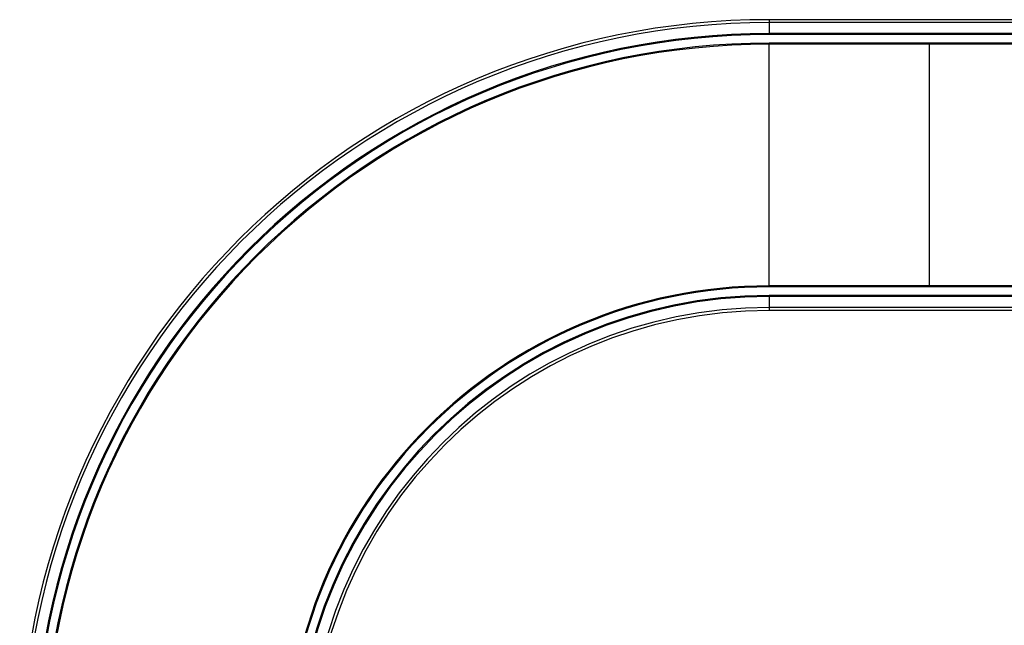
# Model space of a CAD drawing. Header units: millimetres. Extents: x 0 to 420, y 0 to 297.
# Tile 6 of 80: x 94 to 140, y 106 to 134. Entities that reach past the tile are written whole.
import ezdxf

# ---------------------------------------------------------------- set-up
doc = ezdxf.new("R2010")
doc.units = ezdxf.units.MM

msp = doc.modelspace()

# ---------------------------------------------------------------- linework, layer by layer
at = {"color": 7, "linetype": 'Continuous', "lineweight": 25}
for p, q in [((129.40152, 134.35285), (129.40152, 134.21592)), ((171.90152, 134.35285), (129.40152, 134.35285)), ((171.90152, 134.21592), (129.40152, 134.21592)), ((129.40152, 134.21592), (129.40152, 133.70285)), ((129.40152, 133.70285), (129.40152, 133.65285)), ((171.90152, 133.70285), (129.40152, 133.70285)), ((171.90152, 133.65285), (129.40152, 133.65285)), ((129.38652, 133.20285), (129.38652, 121.90284)), ((171.90152, 133.25285), (129.40152, 133.25285)), ((129.40152, 133.20285), (129.40152, 133.25285)), ((171.90152, 133.20285), (129.40152, 133.20285)), ((136.88652, 133.20285), (136.88652, 121.90285)), ((171.90152, 121.90285), (129.40152, 121.90285)), ((129.40152, 121.85285), (129.40152, 121.90285)), ((171.90152, 121.85285), (129.40152, 121.85285)), ((171.90152, 121.45285), (129.40152, 121.45285)), ((129.40152, 121.45285), (129.40152, 121.40285)), ((171.90152, 121.40285), (129.40152, 121.40285)), ((129.40152, 121.40285), (129.40152, 120.88978)), ((171.90152, 120.88978), (129.40152, 120.88978)), ((129.40152, 120.88978), (129.40152, 120.75285)), ((171.90152, 120.75285), (129.40152, 120.75285))]:
    msp.add_line(p, q, dxfattribs=at)
for radius in [35.05, 34.91307, 34.4, 34.35, 33.95, 33.9, 22.6, 22.55, 22.15, 22.1, 21.58693, 21.45]:
    msp.add_arc((129.40152, 99.30285), radius, 90, 270, dxfattribs=at)

doc.saveas('drawing.dxf')
